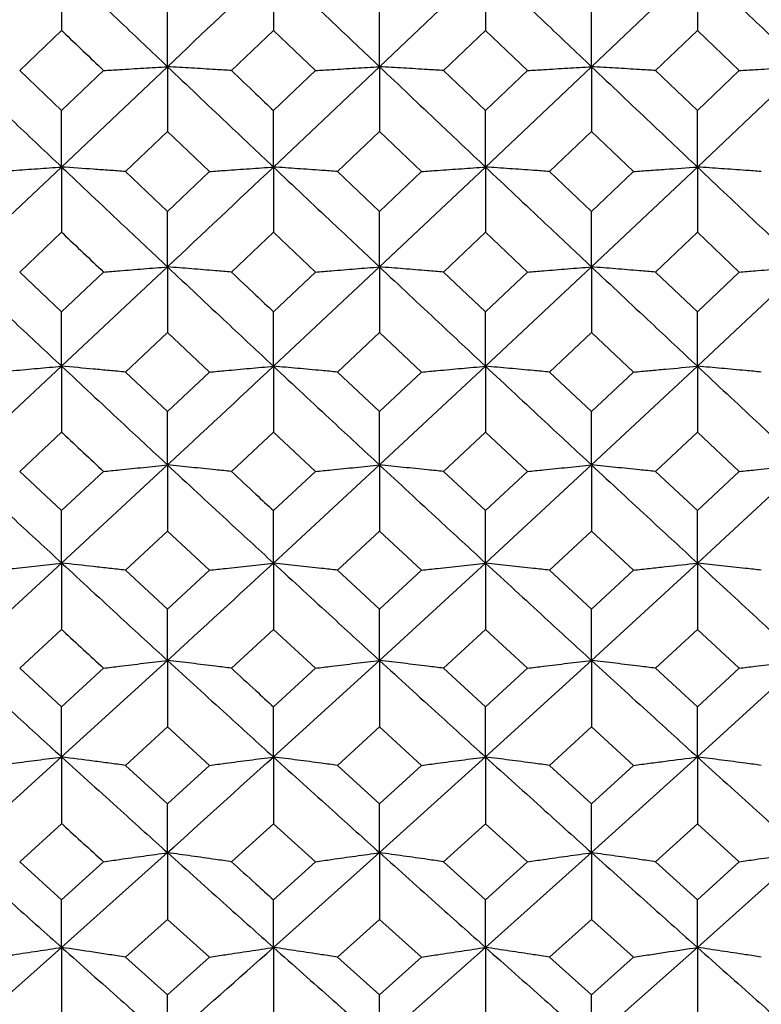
# Model space of a CAD drawing. Header units: inches. Extents: x 0.9 to 16, y 4.3 to 9.2.
# Tile 20 of 55: x 7.837 to 8.121, y 5.428 to 5.806. Entities that reach past the tile are written whole.
import ezdxf

# ---------------------------------------------------------------- set-up
doc = ezdxf.new("R2010")
doc.units = ezdxf.units.IN
doc.header["$MEASUREMENT"] = 0

msp = doc.modelspace()

# ---------------------------------------------------------------- linework, layer by layer
at = {"color": 7, "linetype": 'Continuous', "lineweight": 25}
for p, q in [((7.85279, 5.82613), (7.85279, 5.80141)), ((7.93412, 5.82613), (7.93412, 5.80141)), ((7.97483, 5.78747), (8.01554, 5.82613)), ((8.01554, 5.82613), (8.01554, 5.80141)), ((8.05623, 5.78747), (8.09688, 5.82613)), ((8.09688, 5.82613), (8.09688, 5.80141)), ((7.89343, 5.78747), (7.89343, 5.80949)), ((7.97483, 5.78747), (7.97483, 5.80949)), ((8.05623, 5.78747), (8.05623, 5.80949)), ((7.83668, 5.78601), (7.85279, 5.80141)), ((7.91799, 5.78601), (7.93412, 5.80141)), ((7.93412, 5.80141), (7.95024, 5.78601)), ((7.99941, 5.78601), (8.01554, 5.80141)), ((8.01554, 5.80141), (8.03167, 5.78601)), ((8.08078, 5.78601), (8.09688, 5.80141)), ((8.09688, 5.80141), (8.11299, 5.78601)), ((7.85279, 5.74895), (7.89343, 5.78747)), ((7.89343, 5.78747), (7.89343, 5.76258)), ((7.93412, 5.74895), (7.97483, 5.78747)), ((7.97483, 5.78747), (7.97483, 5.76258)), ((8.01554, 5.74895), (8.05623, 5.78747)), ((8.05623, 5.78747), (8.05623, 5.76258)), ((8.09688, 5.74895), (8.13755, 5.78747)), ((7.83668, 5.78601), (7.85279, 5.77062)), ((7.85279, 5.77062), (7.86889, 5.78601)), ((7.93412, 5.77062), (7.95024, 5.78601)), ((7.99941, 5.78601), (8.01554, 5.77062)), ((8.01554, 5.77062), (8.03167, 5.78601)), ((8.08078, 5.78601), (8.09688, 5.77062)), ((8.09688, 5.77062), (8.11299, 5.78601)), ((7.85279, 5.74895), (7.85279, 5.77062)), ((7.93412, 5.74895), (7.93412, 5.77062)), ((8.01554, 5.74895), (8.01554, 5.77062)), ((8.09688, 5.74895), (8.09688, 5.77062)), ((7.87733, 5.74724), (7.89343, 5.76258)), ((7.89343, 5.76258), (7.90955, 5.74724)), ((7.9587, 5.74724), (7.97483, 5.76258)), ((7.97483, 5.76258), (7.99096, 5.74724)), ((8.04012, 5.74724), (8.05623, 5.76258)), ((8.05623, 5.76258), (8.07234, 5.74724)), ((7.81211, 5.71062), (7.85279, 5.74895)), ((7.85279, 5.74895), (7.85279, 5.72391)), ((7.87733, 5.74724), (7.89343, 5.73192)), ((7.89343, 5.73192), (7.90955, 5.74724)), ((7.93412, 5.74895), (7.93412, 5.72391)), ((7.9587, 5.74724), (7.97483, 5.73192)), ((7.97483, 5.71062), (8.01554, 5.74895)), ((7.97483, 5.73192), (7.99096, 5.74724)), ((8.01554, 5.74895), (8.01554, 5.72391)), ((8.04012, 5.74724), (8.05623, 5.73192)), ((8.05623, 5.71062), (8.09688, 5.74895)), ((8.05623, 5.73192), (8.07234, 5.74724)), ((8.09688, 5.74895), (8.09688, 5.72391)), ((7.89343, 5.71062), (7.89343, 5.73192)), ((7.97483, 5.71062), (7.97483, 5.73192)), ((8.05623, 5.71062), (8.05623, 5.73192)), ((7.83668, 5.70864), (7.85279, 5.72391)), ((7.91799, 5.70864), (7.93412, 5.72391)), ((7.93412, 5.72391), (7.95024, 5.70864)), ((7.99941, 5.70864), (8.01554, 5.72391)), ((8.01554, 5.72391), (8.03167, 5.70864)), ((8.08078, 5.70864), (8.09688, 5.72391)), ((8.09688, 5.72391), (8.11299, 5.70864)), ((7.83668, 5.70864), (7.85279, 5.69341)), ((7.85279, 5.67248), (7.89343, 5.71062)), ((7.85279, 5.69341), (7.86889, 5.70864)), ((7.89343, 5.71062), (7.89343, 5.68544)), ((7.93412, 5.67248), (7.97483, 5.71062)), ((7.93412, 5.69341), (7.95024, 5.70864)), ((7.97483, 5.71062), (7.97483, 5.68544)), ((7.99941, 5.70864), (8.01554, 5.69341)), ((8.01554, 5.67248), (8.05623, 5.71062)), ((8.01554, 5.69341), (8.03167, 5.70864)), ((8.05623, 5.71062), (8.05623, 5.68544)), ((8.08078, 5.70864), (8.09688, 5.69341)), ((8.09688, 5.67248), (8.13755, 5.71062)), ((8.09688, 5.69341), (8.11299, 5.70864)), ((7.85279, 5.67248), (7.85279, 5.69341)), ((7.93412, 5.67248), (7.93412, 5.69341)), ((8.01554, 5.67248), (8.01554, 5.69341)), ((8.09688, 5.67248), (8.09688, 5.69341)), ((7.87733, 5.67025), (7.89343, 5.68544)), ((7.89343, 5.68544), (7.90955, 5.67025)), ((7.9587, 5.67025), (7.97483, 5.68544)), ((7.97483, 5.68544), (7.99096, 5.67025)), ((8.04012, 5.67025), (8.05623, 5.68544)), ((8.05623, 5.68544), (8.07234, 5.67025)), ((7.81211, 5.63458), (7.85279, 5.67248)), ((7.85279, 5.67248), (7.85279, 5.64718)), ((7.87733, 5.67025), (7.89343, 5.6551)), ((7.89343, 5.6551), (7.90955, 5.67025)), ((7.93412, 5.67248), (7.93412, 5.64718)), ((7.9587, 5.67025), (7.97483, 5.6551)), ((7.97483, 5.63458), (8.01554, 5.67248)), ((7.97483, 5.6551), (7.99096, 5.67025)), ((8.01554, 5.67248), (8.01554, 5.64718)), ((8.04012, 5.67025), (8.05623, 5.6551)), ((8.05623, 5.63458), (8.09688, 5.67248)), ((8.05623, 5.6551), (8.07234, 5.67025)), ((8.09688, 5.67248), (8.09688, 5.64718)), ((7.89343, 5.63458), (7.89343, 5.6551)), ((7.97483, 5.63458), (7.97483, 5.6551)), ((8.05623, 5.63458), (8.05623, 5.6551)), ((7.83668, 5.63209), (7.85279, 5.64718)), ((7.91799, 5.63209), (7.93412, 5.64718)), ((7.93412, 5.64718), (7.95024, 5.63209)), ((7.99941, 5.63209), (8.01554, 5.64718)), ((8.01554, 5.64718), (8.03167, 5.63209)), ((8.08078, 5.63209), (8.09688, 5.64718)), ((8.09688, 5.64718), (8.11299, 5.63209)), ((7.83668, 5.63209), (7.85279, 5.61704)), ((7.85279, 5.59692), (7.89343, 5.63458)), ((7.85279, 5.61704), (7.86889, 5.63209)), ((7.89343, 5.63458), (7.89343, 5.60917)), ((7.93412, 5.59692), (7.97483, 5.63458)), ((7.93412, 5.61704), (7.95024, 5.63209)), ((7.97483, 5.63458), (7.97483, 5.60917)), ((7.99941, 5.63209), (8.01554, 5.61704)), ((8.01554, 5.59692), (8.05623, 5.63458)), ((8.01554, 5.61704), (8.03167, 5.63209)), ((8.05623, 5.63458), (8.05623, 5.60917)), ((8.08078, 5.63209), (8.09688, 5.61704)), ((8.09688, 5.59692), (8.13755, 5.63458)), ((8.09688, 5.61704), (8.11299, 5.63209)), ((7.85279, 5.59692), (7.85279, 5.61704)), ((7.93412, 5.59692), (7.93412, 5.61704)), ((8.01554, 5.59692), (8.01554, 5.61704)), ((8.09688, 5.59692), (8.09688, 5.61704)), ((7.87733, 5.59418), (7.89343, 5.60917)), ((7.89343, 5.60917), (7.90955, 5.59418)), ((7.9587, 5.59418), (7.97483, 5.60917)), ((7.97483, 5.60917), (7.99096, 5.59418)), ((8.04012, 5.59418), (8.05623, 5.60917)), ((8.05623, 5.60917), (8.07234, 5.59418)), ((7.81211, 5.55955), (7.85279, 5.59692)), ((7.85279, 5.59692), (7.85279, 5.57143)), ((7.93412, 5.59692), (7.93412, 5.57143)), ((7.97483, 5.55955), (8.01554, 5.59692)), ((8.01554, 5.59692), (8.01554, 5.57143)), ((8.05623, 5.55955), (8.09688, 5.59692)), ((8.09688, 5.59692), (8.09688, 5.57143)), ((7.87733, 5.59418), (7.89343, 5.57924)), ((7.89343, 5.57924), (7.90955, 5.59418)), ((7.9587, 5.59418), (7.97483, 5.57924)), ((7.97483, 5.57924), (7.99096, 5.59418)), ((8.04012, 5.59418), (8.05623, 5.57924)), ((8.05623, 5.57924), (8.07234, 5.59418)), ((7.89343, 5.55955), (7.89343, 5.57924)), ((7.97483, 5.55955), (7.97483, 5.57924)), ((8.05623, 5.55955), (8.05623, 5.57924)), ((7.83668, 5.55656), (7.85279, 5.57143)), ((7.91799, 5.55656), (7.93412, 5.57143)), ((7.93412, 5.57143), (7.95024, 5.55656)), ((7.99941, 5.55656), (8.01554, 5.57143)), ((8.01554, 5.57143), (8.03167, 5.55656)), ((8.08078, 5.55656), (8.09688, 5.57143)), ((8.09688, 5.57143), (8.11299, 5.55656)), ((7.83668, 5.55656), (7.85279, 5.54174)), ((7.85279, 5.52248), (7.89343, 5.55955)), ((7.85279, 5.54174), (7.86889, 5.55656)), ((7.89343, 5.55955), (7.89343, 5.53399)), ((7.93412, 5.52248), (7.97483, 5.55955)), ((7.93412, 5.54174), (7.95024, 5.55656)), ((7.97483, 5.55955), (7.97483, 5.53399)), ((7.99941, 5.55656), (8.01554, 5.54174)), ((8.01554, 5.52248), (8.05623, 5.55955)), ((8.01554, 5.54174), (8.03167, 5.55656)), ((8.05623, 5.55955), (8.05623, 5.53399)), ((8.08078, 5.55656), (8.09688, 5.54174)), ((8.09688, 5.52248), (8.13755, 5.55955)), ((8.09688, 5.54174), (8.11299, 5.55656)), ((7.85279, 5.52248), (7.85279, 5.54174)), ((7.93412, 5.52248), (7.93412, 5.54174)), ((8.01554, 5.52248), (8.01554, 5.54174)), ((8.09688, 5.52248), (8.09688, 5.54174)), ((7.87733, 5.51924), (7.89343, 5.53399)), ((7.89343, 5.53399), (7.90955, 5.51924)), ((7.9587, 5.51924), (7.97483, 5.53399)), ((7.97483, 5.53399), (7.99096, 5.51924)), ((8.04012, 5.51924), (8.05623, 5.53399)), ((8.05623, 5.53399), (8.07234, 5.51924)), ((7.81211, 5.48575), (7.85279, 5.52248)), ((7.85279, 5.52248), (7.85279, 5.49687)), ((7.93412, 5.52248), (7.93412, 5.49687)), ((7.97483, 5.48575), (8.01554, 5.52248)), ((8.01554, 5.52248), (8.01554, 5.49687)), ((8.05623, 5.48575), (8.09688, 5.52248)), ((8.09688, 5.52248), (8.09688, 5.49687)), ((7.87733, 5.51924), (7.89343, 5.50455)), ((7.89343, 5.50455), (7.90955, 5.51924)), ((7.9587, 5.51924), (7.97483, 5.50455)), ((7.97483, 5.50455), (7.99096, 5.51924)), ((8.04012, 5.51924), (8.05623, 5.50455)), ((8.05623, 5.50455), (8.07234, 5.51924)), ((7.89343, 5.48575), (7.89343, 5.50455)), ((7.97483, 5.48575), (7.97483, 5.50455)), ((8.05623, 5.48575), (8.05623, 5.50455)), ((7.83668, 5.48226), (7.85279, 5.49687)), ((7.91799, 5.48226), (7.93412, 5.49687)), ((7.93412, 5.49687), (7.95024, 5.48226)), ((7.99941, 5.48226), (8.01554, 5.49687)), ((8.01554, 5.49687), (8.03167, 5.48226)), ((8.08078, 5.48226), (8.09688, 5.49687)), ((8.09688, 5.49687), (8.11299, 5.48226)), ((7.85279, 5.44937), (7.89343, 5.48575)), ((7.89343, 5.48575), (7.89343, 5.4601)), ((7.93412, 5.44937), (7.97483, 5.48575)), ((7.97483, 5.48575), (7.97483, 5.4601)), ((8.01554, 5.44937), (8.05623, 5.48575)), ((8.05623, 5.48575), (8.05623, 5.4601)), ((8.09688, 5.44937), (8.13755, 5.48575)), ((7.83668, 5.48226), (7.85279, 5.4677)), ((7.85279, 5.4677), (7.86889, 5.48226)), ((7.93412, 5.4677), (7.95024, 5.48226)), ((7.99941, 5.48226), (8.01554, 5.4677)), ((8.01554, 5.4677), (8.03167, 5.48226)), ((8.08078, 5.48226), (8.09688, 5.4677)), ((8.09688, 5.4677), (8.11299, 5.48226)), ((7.85279, 5.44937), (7.85279, 5.4677)), ((7.93412, 5.44937), (7.93412, 5.4677)), ((8.01554, 5.44937), (8.01554, 5.4677)), ((8.09688, 5.44937), (8.09688, 5.4677)), ((7.87733, 5.44563), (7.89343, 5.4601)), ((7.89343, 5.4601), (7.90955, 5.44563)), ((7.9587, 5.44563), (7.97483, 5.4601)), ((7.97483, 5.4601), (7.99096, 5.44563)), ((8.04012, 5.44563), (8.05623, 5.4601)), ((8.05623, 5.4601), (8.07234, 5.44563)), ((7.81211, 5.41336), (7.85279, 5.44937)), ((7.85279, 5.44937), (7.85279, 5.4237)), ((7.93412, 5.44937), (7.93412, 5.4237)), ((7.97483, 5.41336), (8.01554, 5.44937)), ((8.01554, 5.44937), (8.01554, 5.4237)), ((8.05623, 5.41336), (8.09688, 5.44937)), ((8.09688, 5.44937), (8.09688, 5.4237)), ((7.87733, 5.44563), (7.89343, 5.43123)), ((7.89343, 5.43123), (7.90955, 5.44563)), ((7.9587, 5.44563), (7.97483, 5.43123)), ((7.97483, 5.43123), (7.99096, 5.44563)), ((8.04012, 5.44563), (8.05623, 5.43123)), ((8.05623, 5.43123), (8.07234, 5.44563)), ((7.89343, 5.41336), (7.89343, 5.43123)), ((7.97483, 5.41336), (7.97483, 5.43123)), ((8.05623, 5.41336), (8.05623, 5.43123))]:
    msp.add_line(p, q, dxfattribs=at)
for points, knots in [([(7.85279, 5.82613), (7.86037, 5.8189), (7.87392, 5.806), (7.88747, 5.79313), (7.89343, 5.78747)], [0, 0, 0, 0, 0.559934, 1, 1, 1, 1]), ([(7.89343, 5.78747), (7.90698, 5.80034), (7.92053, 5.81322), (7.93411, 5.82612), (7.93412, 5.82613)], [0, 0, 0, 0, 0.999462, 1, 1, 1, 1]), ([(7.93412, 5.82613), (7.94171, 5.8189), (7.95528, 5.806), (7.96886, 5.79313), (7.97483, 5.78747)], [0, 0, 0, 0, 0.559956, 1, 1, 1, 1]), ([(8.01554, 5.82613), (8.02314, 5.8189), (8.03671, 5.806), (8.05027, 5.79313), (8.05623, 5.78747)], [0, 0, 0, 0, 0.560127, 1, 1, 1, 1]), ([(8.09688, 5.82613), (8.10446, 5.8189), (8.11802, 5.80599), (8.13158, 5.79313), (8.13755, 5.78747)], [0, 0, 0, 0, 0.55985, 1, 1, 1, 1]), ([(7.85279, 5.80141), (7.85297, 5.80124), (7.85834, 5.7961), (7.8637, 5.79097), (7.86889, 5.78601)], [0, 0, 0, 0, 0.033265, 1, 1, 1, 1]), ([(7.81211, 5.78747), (7.81971, 5.78027), (7.83327, 5.76741), (7.84683, 5.75459), (7.85279, 5.74895)], [0, 0, 0, 0, 0.560146, 1, 1, 1, 1]), ([(7.86889, 5.78601), (7.87093, 5.78613), (7.87603, 5.78644), (7.8842, 5.78693), (7.89035, 5.78729), (7.89343, 5.78747)], [0, 0, 0, 0, 0.2499878, 0.6249855, 1, 1, 1, 1]), ([(7.91799, 5.78601), (7.91595, 5.78613), (7.91085, 5.78644), (7.90267, 5.78693), (7.89651, 5.78729), (7.89343, 5.78747)], [0, 0, 0, 0, 0.249987, 0.624985, 1, 1, 1, 1]), ([(7.89343, 5.78747), (7.90102, 5.78027), (7.91458, 5.76741), (7.92815, 5.75459), (7.93412, 5.74895)], [0, 0, 0, 0, 0.559867, 1, 1, 1, 1]), ([(7.95024, 5.78601), (7.95229, 5.78613), (7.95739, 5.78644), (7.96558, 5.78693), (7.97175, 5.78729), (7.97483, 5.78747)], [0, 0, 0, 0, 0.249988, 0.624985, 1, 1, 1, 1]), ([(7.99941, 5.78601), (7.99737, 5.78613), (7.99227, 5.78644), (7.98407, 5.78693), (7.97791, 5.78729), (7.97483, 5.78747)], [0, 0, 0, 0, 0.249987, 0.624986, 1, 1, 1, 1]), ([(7.97483, 5.78747), (7.98243, 5.78027), (7.996, 5.76741), (8.00957, 5.75459), (8.01554, 5.74895)], [0, 0, 0, 0, 0.560042, 1, 1, 1, 1]), ([(8.03167, 5.78601), (8.03371, 5.78613), (8.03881, 5.78644), (8.047, 5.78693), (8.05315, 5.78729), (8.05623, 5.78747)], [0, 0, 0, 0, 0.249988, 0.624984, 1, 1, 1, 1]), ([(8.08078, 5.78601), (8.07874, 5.78613), (8.07364, 5.78644), (8.06546, 5.78693), (8.05931, 5.78729), (8.05623, 5.78747)], [0, 0, 0, 0, 0.249988, 0.624984, 1, 1, 1, 1]), ([(8.05623, 5.78747), (8.06382, 5.78027), (8.07737, 5.76741), (8.09092, 5.75459), (8.09688, 5.74895)], [0, 0, 0, 0, 0.5600902, 1, 1, 1, 1]), ([(8.11299, 5.78601), (8.11503, 5.78613), (8.12013, 5.78644), (8.12831, 5.78693), (8.13447, 5.78729), (8.13755, 5.78747)], [0, 0, 0, 0, 0.2499865, 0.6249843, 1, 1, 1, 1]), ([(7.91799, 5.78601), (7.92111, 5.78303), (7.92648, 5.7779), (7.93186, 5.77277), (7.93412, 5.77062)], [0, 0, 0, 0, 0.580364, 1, 1, 1, 1]), ([(7.82823, 5.74724), (7.83027, 5.74738), (7.83537, 5.74775), (7.84356, 5.74832), (7.84971, 5.74874), (7.85279, 5.74895)], [0, 0, 0, 0, 0.249989, 0.624987, 1, 1, 1, 1]), ([(7.87733, 5.74724), (7.87529, 5.74738), (7.87121, 5.74767), (7.86304, 5.74825), (7.85689, 5.74867), (7.85279, 5.74895)], [0, 0, 0, 0, 0.249985, 0.499974, 1, 1, 1, 1]), ([(7.85279, 5.74895), (7.86037, 5.74179), (7.87392, 5.72898), (7.88747, 5.71623), (7.89343, 5.71062)], [0, 0, 0, 0, 0.559934, 1, 1, 1, 1]), ([(7.89343, 5.71062), (7.90698, 5.72338), (7.92053, 5.73614), (7.93411, 5.74895), (7.93412, 5.74895)], [0, 0, 0, 0, 0.999462, 1, 1, 1, 1]), ([(7.90955, 5.74724), (7.91159, 5.74738), (7.91669, 5.74775), (7.92488, 5.74832), (7.93104, 5.74874), (7.93412, 5.74895)], [0, 0, 0, 0, 0.249986, 0.624984, 1, 1, 1, 1]), ([(7.9587, 5.74724), (7.95665, 5.74738), (7.95155, 5.74775), (7.94336, 5.74832), (7.9372, 5.74874), (7.93412, 5.74895)], [0, 0, 0, 0, 0.249988, 0.624985, 1, 1, 1, 1]), ([(7.93412, 5.74895), (7.94171, 5.74179), (7.95528, 5.72898), (7.96886, 5.71623), (7.97483, 5.71062)], [0, 0, 0, 0, 0.559956, 1, 1, 1, 1]), ([(7.99096, 5.74724), (7.993, 5.74738), (7.99811, 5.74775), (8.0063, 5.74832), (8.01246, 5.74874), (8.01554, 5.74895)], [0, 0, 0, 0, 0.249988, 0.624984, 1, 1, 1, 1]), ([(8.04012, 5.74724), (8.03808, 5.74738), (8.03297, 5.74775), (8.02479, 5.74832), (8.01862, 5.74874), (8.01554, 5.74895)], [0, 0, 0, 0, 0.249987, 0.624986, 1, 1, 1, 1]), ([(8.01554, 5.74895), (8.02314, 5.74179), (8.03671, 5.72899), (8.05027, 5.71623), (8.05623, 5.71062)], [0, 0, 0, 0, 0.5601271, 1, 1, 1, 1]), ([(8.07234, 5.74724), (8.07438, 5.74738), (8.07846, 5.74767), (8.08663, 5.74825), (8.09278, 5.74867), (8.09688, 5.74895)], [0, 0, 0, 0, 0.2499896, 0.4999768, 1, 1, 1, 1]), ([(8.12143, 5.74724), (8.11939, 5.74738), (8.11429, 5.74775), (8.10611, 5.74832), (8.09995, 5.74874), (8.09688, 5.74895)], [0, 0, 0, 0, 0.249988, 0.624986, 1, 1, 1, 1]), ([(8.09688, 5.74895), (8.10446, 5.74179), (8.11802, 5.72898), (8.13158, 5.71623), (8.13755, 5.71062)], [0, 0, 0, 0, 0.559849, 1, 1, 1, 1]), ([(7.85279, 5.72391), (7.85297, 5.72374), (7.85834, 5.71865), (7.8637, 5.71356), (7.86889, 5.70864)], [0, 0, 0, 0, 0.033265, 1, 1, 1, 1]), ([(7.81211, 5.71062), (7.81971, 5.70349), (7.83327, 5.69075), (7.84683, 5.67806), (7.85279, 5.67248)], [0, 0, 0, 0, 0.560147, 1, 1, 1, 1]), ([(7.86889, 5.70864), (7.87093, 5.70881), (7.87603, 5.70923), (7.8842, 5.70989), (7.89035, 5.71038), (7.89343, 5.71062)], [0, 0, 0, 0, 0.249988, 0.624985, 1, 1, 1, 1]), ([(7.91799, 5.70864), (7.91595, 5.70881), (7.91085, 5.70923), (7.90267, 5.70989), (7.89651, 5.71038), (7.89343, 5.71062)], [0, 0, 0, 0, 0.249987, 0.624985, 1, 1, 1, 1]), ([(7.89343, 5.71062), (7.90102, 5.70349), (7.91458, 5.69075), (7.92815, 5.67807), (7.93412, 5.67248)], [0, 0, 0, 0, 0.559868, 1, 1, 1, 1]), ([(7.91799, 5.70864), (7.92111, 5.70569), (7.92648, 5.70061), (7.93186, 5.69553), (7.93412, 5.69341)], [0, 0, 0, 0, 0.580367, 1, 1, 1, 1]), ([(7.95024, 5.70864), (7.95229, 5.70881), (7.95739, 5.70923), (7.96558, 5.70989), (7.97175, 5.71038), (7.97483, 5.71062)], [0, 0, 0, 0, 0.249986, 0.624985, 1, 1, 1, 1]), ([(7.99941, 5.70864), (7.99737, 5.70881), (7.99227, 5.70923), (7.98407, 5.70989), (7.97791, 5.71038), (7.97483, 5.71062)], [0, 0, 0, 0, 0.249986, 0.624986, 1, 1, 1, 1]), ([(7.97483, 5.71062), (7.98243, 5.70349), (7.996, 5.69075), (8.00957, 5.67806), (8.01554, 5.67248)], [0, 0, 0, 0, 0.560041, 1, 1, 1, 1]), ([(8.03167, 5.70864), (8.03371, 5.70881), (8.03881, 5.70923), (8.047, 5.70989), (8.05315, 5.71038), (8.05623, 5.71062)], [0, 0, 0, 0, 0.249988, 0.624986, 1, 1, 1, 1]), ([(8.08078, 5.70864), (8.07874, 5.70881), (8.07364, 5.70923), (8.06546, 5.70989), (8.05931, 5.71038), (8.05623, 5.71062)], [0, 0, 0, 0, 0.249988, 0.624984, 1, 1, 1, 1]), ([(8.05623, 5.71062), (8.06382, 5.70349), (8.07737, 5.69075), (8.09092, 5.67806), (8.09688, 5.67248)], [0, 0, 0, 0, 0.5600889, 1, 1, 1, 1]), ([(8.11299, 5.70864), (8.11503, 5.70881), (8.12013, 5.70923), (8.12831, 5.70989), (8.13447, 5.71038), (8.13755, 5.71062)], [0, 0, 0, 0, 0.2499862, 0.6249838, 1, 1, 1, 1]), ([(7.82823, 5.67025), (7.83027, 5.67044), (7.83537, 5.67091), (7.84356, 5.67166), (7.84971, 5.67221), (7.85279, 5.67248)], [0, 0, 0, 0, 0.249989, 0.624986, 1, 1, 1, 1]), ([(7.87733, 5.67025), (7.87529, 5.67044), (7.87121, 5.67082), (7.86304, 5.67157), (7.85689, 5.67212), (7.85279, 5.67248)], [0, 0, 0, 0, 0.249986, 0.499974, 1, 1, 1, 1]), ([(7.85279, 5.67248), (7.86037, 5.66539), (7.87392, 5.65273), (7.88747, 5.64012), (7.89343, 5.63458)], [0, 0, 0, 0, 0.559933, 1, 1, 1, 1]), ([(7.89343, 5.63458), (7.90699, 5.64718), (7.92056, 5.65979), (7.93411, 5.67248), (7.93412, 5.67248)], [0, 0, 0, 0, 0.999461, 1, 1, 1, 1]), ([(7.90955, 5.67025), (7.91159, 5.67044), (7.91669, 5.67091), (7.92488, 5.67166), (7.93104, 5.67221), (7.93412, 5.67248)], [0, 0, 0, 0, 0.249985, 0.624984, 1, 1, 1, 1]), ([(7.9587, 5.67025), (7.95665, 5.67044), (7.95155, 5.67091), (7.94336, 5.67166), (7.9372, 5.67221), (7.93412, 5.67248)], [0, 0, 0, 0, 0.249988, 0.624986, 1, 1, 1, 1]), ([(7.93412, 5.67248), (7.94171, 5.66539), (7.95528, 5.65273), (7.96886, 5.64012), (7.97483, 5.63458)], [0, 0, 0, 0, 0.559955, 1, 1, 1, 1]), ([(7.99096, 5.67025), (7.993, 5.67044), (7.99811, 5.67091), (8.0063, 5.67166), (8.01246, 5.67221), (8.01554, 5.67248)], [0, 0, 0, 0, 0.249988, 0.624986, 1, 1, 1, 1]), ([(8.04012, 5.67025), (8.03808, 5.67044), (8.03297, 5.67091), (8.02479, 5.67166), (8.01862, 5.67221), (8.01554, 5.67248)], [0, 0, 0, 0, 0.249987, 0.624986, 1, 1, 1, 1]), ([(8.01554, 5.67248), (8.02314, 5.66539), (8.03671, 5.65273), (8.05027, 5.64012), (8.05623, 5.63458)], [0, 0, 0, 0, 0.560127, 1, 1, 1, 1]), ([(8.07234, 5.67025), (8.07438, 5.67044), (8.07846, 5.67082), (8.08663, 5.67157), (8.09278, 5.67212), (8.09688, 5.67248)], [0, 0, 0, 0, 0.24999, 0.4999781, 1, 1, 1, 1]), ([(8.12143, 5.67025), (8.11939, 5.67044), (8.11429, 5.67091), (8.10611, 5.67166), (8.09995, 5.67221), (8.09688, 5.67248)], [0, 0, 0, 0, 0.249988, 0.624985, 1, 1, 1, 1]), ([(8.09688, 5.67248), (8.10446, 5.66539), (8.11802, 5.65272), (8.13158, 5.64012), (8.13755, 5.63458)], [0, 0, 0, 0, 0.55985, 1, 1, 1, 1]), ([(7.85279, 5.64718), (7.85297, 5.64701), (7.85834, 5.64198), (7.8637, 5.63695), (7.86889, 5.63209)], [0, 0, 0, 0, 0.033267, 1, 1, 1, 1]), ([(7.81211, 5.63458), (7.81971, 5.62753), (7.83327, 5.61495), (7.84683, 5.60243), (7.85279, 5.59692)], [0, 0, 0, 0, 0.560146, 1, 1, 1, 1]), ([(7.86889, 5.63209), (7.87093, 5.6323), (7.87603, 5.63283), (7.8842, 5.63366), (7.89035, 5.63427), (7.89343, 5.63458)], [0, 0, 0, 0, 0.249987, 0.624986, 1, 1, 1, 1]), ([(7.91799, 5.63209), (7.91595, 5.6323), (7.91085, 5.63283), (7.90267, 5.63366), (7.89651, 5.63427), (7.89343, 5.63458)], [0, 0, 0, 0, 0.2499855, 0.624985, 1, 1, 1, 1]), ([(7.89343, 5.63458), (7.90102, 5.62753), (7.91458, 5.61495), (7.92815, 5.60243), (7.93412, 5.59692)], [0, 0, 0, 0, 0.559868, 1, 1, 1, 1]), ([(7.91799, 5.63209), (7.92111, 5.62918), (7.92648, 5.62415), (7.93186, 5.61914), (7.93412, 5.61704)], [0, 0, 0, 0, 0.580362, 1, 1, 1, 1]), ([(7.95024, 5.63209), (7.95229, 5.6323), (7.95739, 5.63283), (7.96558, 5.63366), (7.97175, 5.63427), (7.97483, 5.63458)], [0, 0, 0, 0, 0.249987, 0.624985, 1, 1, 1, 1]), ([(7.99941, 5.63209), (7.99737, 5.6323), (7.99227, 5.63283), (7.98407, 5.63366), (7.97791, 5.63427), (7.97483, 5.63458)], [0, 0, 0, 0, 0.249987, 0.624987, 1, 1, 1, 1]), ([(7.97483, 5.63458), (7.98243, 5.62753), (7.996, 5.61495), (8.00957, 5.60243), (8.01554, 5.59692)], [0, 0, 0, 0, 0.560041, 1, 1, 1, 1]), ([(8.03167, 5.63209), (8.03371, 5.6323), (8.03881, 5.63283), (8.047, 5.63366), (8.05315, 5.63427), (8.05623, 5.63458)], [0, 0, 0, 0, 0.249989, 0.624986, 1, 1, 1, 1]), ([(8.08078, 5.63209), (8.07874, 5.6323), (8.07364, 5.63283), (8.06546, 5.63366), (8.05931, 5.63427), (8.05623, 5.63458)], [0, 0, 0, 0, 0.249988, 0.624985, 1, 1, 1, 1]), ([(8.05623, 5.63458), (8.06382, 5.62753), (8.07737, 5.61495), (8.09092, 5.60243), (8.09688, 5.59692)], [0, 0, 0, 0, 0.56009, 1, 1, 1, 1]), ([(8.11299, 5.63209), (8.11503, 5.6323), (8.12013, 5.63283), (8.12831, 5.63366), (8.13447, 5.63427), (8.13755, 5.63458)], [0, 0, 0, 0, 0.249988, 0.624985, 1, 1, 1, 1]), ([(7.82823, 5.59418), (7.83027, 5.59442), (7.83537, 5.595), (7.84356, 5.59591), (7.84971, 5.59659), (7.85279, 5.59692)], [0, 0, 0, 0, 0.24999, 0.624986, 1, 1, 1, 1]), ([(7.87733, 5.59418), (7.87529, 5.59442), (7.87121, 5.59488), (7.86304, 5.5958), (7.85689, 5.59648), (7.85279, 5.59692)], [0, 0, 0, 0, 0.249987, 0.499975, 1, 1, 1, 1]), ([(7.85279, 5.59692), (7.86037, 5.58993), (7.87392, 5.57743), (7.88747, 5.56502), (7.89343, 5.55955)], [0, 0, 0, 0, 0.559933, 1, 1, 1, 1]), ([(7.89343, 5.55955), (7.90699, 5.57197), (7.92055, 5.5844), (7.93411, 5.59692), (7.93412, 5.59692)], [0, 0, 0, 0, 0.999461, 1, 1, 1, 1]), ([(7.90955, 5.59418), (7.91159, 5.59442), (7.91669, 5.595), (7.92488, 5.59591), (7.93104, 5.59659), (7.93412, 5.59692)], [0, 0, 0, 0, 0.2499859, 0.624984, 1, 1, 1, 1]), ([(7.9587, 5.59418), (7.95665, 5.59442), (7.95155, 5.595), (7.94336, 5.59591), (7.9372, 5.59659), (7.93412, 5.59692)], [0, 0, 0, 0, 0.249987, 0.624984, 1, 1, 1, 1]), ([(7.93412, 5.59692), (7.94171, 5.58993), (7.95528, 5.57744), (7.96886, 5.56502), (7.97483, 5.55955)], [0, 0, 0, 0, 0.559955, 1, 1, 1, 1]), ([(7.99096, 5.59418), (7.993, 5.59442), (7.99811, 5.595), (8.0063, 5.59591), (8.01246, 5.59659), (8.01554, 5.59692)], [0, 0, 0, 0, 0.249989, 0.624986, 1, 1, 1, 1]), ([(8.04012, 5.59418), (8.03808, 5.59442), (8.03297, 5.595), (8.02479, 5.59591), (8.01862, 5.59659), (8.01554, 5.59692)], [0, 0, 0, 0, 0.249988, 0.624986, 1, 1, 1, 1]), ([(8.01554, 5.59692), (8.02314, 5.58993), (8.03671, 5.57744), (8.05027, 5.56502), (8.05623, 5.55955)], [0, 0, 0, 0, 0.560127, 1, 1, 1, 1]), ([(8.07234, 5.59418), (8.07438, 5.59442), (8.07846, 5.59488), (8.08663, 5.5958), (8.09278, 5.59648), (8.09688, 5.59692)], [0, 0, 0, 0, 0.249989, 0.499977, 1, 1, 1, 1]), ([(8.12143, 5.59418), (8.11939, 5.59442), (8.11429, 5.595), (8.10611, 5.59591), (8.09995, 5.59659), (8.09688, 5.59692)], [0, 0, 0, 0, 0.249989, 0.624985, 1, 1, 1, 1]), ([(8.09688, 5.59692), (8.10446, 5.58993), (8.11802, 5.57743), (8.13158, 5.56502), (8.13755, 5.55955)], [0, 0, 0, 0, 0.559848, 1, 1, 1, 1]), ([(7.85279, 5.57143), (7.85297, 5.57127), (7.85834, 5.5663), (7.8637, 5.56135), (7.86889, 5.55656)], [0, 0, 0, 0, 0.033265, 1, 1, 1, 1]), ([(7.81211, 5.55955), (7.81971, 5.55261), (7.83327, 5.54022), (7.84683, 5.5279), (7.85279, 5.52248)], [0, 0, 0, 0, 0.560146, 1, 1, 1, 1]), ([(7.86889, 5.55656), (7.87093, 5.55681), (7.87603, 5.55745), (7.8842, 5.55845), (7.89035, 5.55918), (7.89343, 5.55955)], [0, 0, 0, 0, 0.249988, 0.624986, 1, 1, 1, 1]), ([(7.91799, 5.55656), (7.91595, 5.55681), (7.91085, 5.55745), (7.90267, 5.55845), (7.89651, 5.55918), (7.89343, 5.55955)], [0, 0, 0, 0, 0.249987, 0.624986, 1, 1, 1, 1]), ([(7.89343, 5.55955), (7.90102, 5.55261), (7.91458, 5.54021), (7.92815, 5.5279), (7.93412, 5.52248)], [0, 0, 0, 0, 0.559867, 1, 1, 1, 1]), ([(7.91799, 5.55656), (7.92111, 5.55369), (7.92648, 5.54874), (7.93186, 5.54381), (7.93412, 5.54174)], [0, 0, 0, 0, 0.580368, 1, 1, 1, 1]), ([(7.95024, 5.55656), (7.95229, 5.55681), (7.95739, 5.55745), (7.96558, 5.55845), (7.97175, 5.55918), (7.97483, 5.55955)], [0, 0, 0, 0, 0.249988, 0.624986, 1, 1, 1, 1]), ([(7.99941, 5.55656), (7.99737, 5.55681), (7.99227, 5.55745), (7.98407, 5.55845), (7.97791, 5.55918), (7.97483, 5.55955)], [0, 0, 0, 0, 0.249986, 0.624987, 1, 1, 1, 1]), ([(7.97483, 5.55955), (7.98243, 5.55261), (7.996, 5.54022), (8.00957, 5.5279), (8.01554, 5.52248)], [0, 0, 0, 0, 0.560041, 1, 1, 1, 1]), ([(8.03167, 5.55656), (8.03371, 5.55681), (8.03881, 5.55745), (8.047, 5.55845), (8.05315, 5.55918), (8.05623, 5.55955)], [0, 0, 0, 0, 0.249988, 0.624985, 1, 1, 1, 1]), ([(8.08078, 5.55656), (8.07874, 5.55681), (8.07364, 5.55745), (8.06546, 5.55845), (8.05931, 5.55918), (8.05623, 5.55955)], [0, 0, 0, 0, 0.249989, 0.624985, 1, 1, 1, 1]), ([(8.05623, 5.55955), (8.06382, 5.55261), (8.07737, 5.54022), (8.09092, 5.5279), (8.09688, 5.52248)], [0, 0, 0, 0, 0.56009, 1, 1, 1, 1]), ([(8.11299, 5.55656), (8.11503, 5.55681), (8.12013, 5.55745), (8.12831, 5.55845), (8.13447, 5.55918), (8.13755, 5.55955)], [0, 0, 0, 0, 0.2499867, 0.6249854, 1, 1, 1, 1]), ([(7.82823, 5.51924), (7.83027, 5.51952), (7.83537, 5.52021), (7.84356, 5.52129), (7.84971, 5.52209), (7.85279, 5.52248)], [0, 0, 0, 0, 0.249989, 0.624988, 1, 1, 1, 1]), ([(7.87733, 5.51924), (7.87529, 5.51952), (7.87121, 5.52007), (7.86304, 5.52116), (7.85689, 5.52195), (7.85279, 5.52248)], [0, 0, 0, 0, 0.2499864, 0.4999752, 1, 1, 1, 1]), ([(7.85279, 5.52248), (7.86037, 5.5156), (7.87392, 5.50332), (7.88747, 5.49112), (7.89343, 5.48575)], [0, 0, 0, 0, 0.559934, 1, 1, 1, 1]), ([(7.89343, 5.48575), (7.90698, 5.49798), (7.92053, 5.51022), (7.93411, 5.52248), (7.93412, 5.52248)], [0, 0, 0, 0, 0.999462, 1, 1, 1, 1]), ([(7.90955, 5.51924), (7.91159, 5.51952), (7.91669, 5.52021), (7.92488, 5.52129), (7.93104, 5.52209), (7.93412, 5.52248)], [0, 0, 0, 0, 0.249986, 0.624985, 1, 1, 1, 1]), ([(7.9587, 5.51924), (7.95665, 5.51952), (7.95155, 5.52021), (7.94336, 5.52129), (7.9372, 5.52209), (7.93412, 5.52248)], [0, 0, 0, 0, 0.249988, 0.624986, 1, 1, 1, 1]), ([(7.93412, 5.52248), (7.94171, 5.5156), (7.95528, 5.50332), (7.96886, 5.49112), (7.97483, 5.48575)], [0, 0, 0, 0, 0.559955, 1, 1, 1, 1]), ([(7.99096, 5.51924), (7.993, 5.51952), (7.99811, 5.52021), (8.0063, 5.52129), (8.01246, 5.52209), (8.01554, 5.52248)], [0, 0, 0, 0, 0.249988, 0.624985, 1, 1, 1, 1]), ([(8.04012, 5.51924), (8.03808, 5.51952), (8.03297, 5.52021), (8.02479, 5.52129), (8.01862, 5.52209), (8.01554, 5.52248)], [0, 0, 0, 0, 0.249988, 0.624985, 1, 1, 1, 1]), ([(8.01554, 5.52248), (8.02314, 5.5156), (8.03671, 5.50332), (8.05027, 5.49111), (8.05623, 5.48575)], [0, 0, 0, 0, 0.560126, 1, 1, 1, 1]), ([(8.07234, 5.51924), (8.07438, 5.51952), (8.07846, 5.52007), (8.08663, 5.52115), (8.09278, 5.52195), (8.09688, 5.52248)], [0, 0, 0, 0, 0.249988, 0.499978, 1, 1, 1, 1]), ([(8.12143, 5.51924), (8.11939, 5.51952), (8.11429, 5.52021), (8.10611, 5.52129), (8.09995, 5.52209), (8.09688, 5.52248)], [0, 0, 0, 0, 0.249988, 0.624986, 1, 1, 1, 1]), ([(8.09688, 5.52248), (8.10446, 5.5156), (8.11802, 5.50331), (8.13158, 5.49112), (8.13755, 5.48575)], [0, 0, 0, 0, 0.559849, 1, 1, 1, 1]), ([(7.85279, 5.49687), (7.85297, 5.49671), (7.85834, 5.49183), (7.8637, 5.48696), (7.86889, 5.48226)], [0, 0, 0, 0, 0.033262, 1, 1, 1, 1]), ([(7.81211, 5.48575), (7.81971, 5.47893), (7.83327, 5.46676), (7.84683, 5.45468), (7.85279, 5.44937)], [0, 0, 0, 0, 0.560146, 1, 1, 1, 1]), ([(7.86889, 5.48226), (7.87093, 5.48256), (7.87603, 5.4833), (7.8842, 5.48446), (7.89035, 5.48532), (7.89343, 5.48575)], [0, 0, 0, 0, 0.249988, 0.624987, 1, 1, 1, 1]), ([(7.91799, 5.48226), (7.91595, 5.48256), (7.91085, 5.48329), (7.90267, 5.48446), (7.89651, 5.48532), (7.89343, 5.48575)], [0, 0, 0, 0, 0.249986, 0.624987, 1, 1, 1, 1]), ([(7.89343, 5.48575), (7.90102, 5.47893), (7.91458, 5.46676), (7.92815, 5.45468), (7.93412, 5.44937)], [0, 0, 0, 0, 0.5598675, 1, 1, 1, 1]), ([(7.95024, 5.48226), (7.95229, 5.48256), (7.95739, 5.4833), (7.96558, 5.48446), (7.97175, 5.48532), (7.97483, 5.48575)], [0, 0, 0, 0, 0.249988, 0.624985, 1, 1, 1, 1]), ([(7.99941, 5.48226), (7.99737, 5.48256), (7.99227, 5.4833), (7.98407, 5.48446), (7.97791, 5.48532), (7.97483, 5.48575)], [0, 0, 0, 0, 0.2499883, 0.624987, 1, 1, 1, 1]), ([(7.97483, 5.48575), (7.98243, 5.47893), (7.996, 5.46676), (8.00957, 5.45468), (8.01554, 5.44937)], [0, 0, 0, 0, 0.56004, 1, 1, 1, 1]), ([(8.03167, 5.48226), (8.03371, 5.48256), (8.03881, 5.48329), (8.047, 5.48446), (8.05315, 5.48532), (8.05623, 5.48575)], [0, 0, 0, 0, 0.249989, 0.624986, 1, 1, 1, 1]), ([(8.08078, 5.48226), (8.07874, 5.48256), (8.07364, 5.4833), (8.06546, 5.48446), (8.05931, 5.48532), (8.05623, 5.48575)], [0, 0, 0, 0, 0.249988, 0.6249855, 1, 1, 1, 1]), ([(8.05623, 5.48575), (8.06382, 5.47893), (8.07737, 5.46676), (8.09092, 5.45468), (8.09688, 5.44937)], [0, 0, 0, 0, 0.560089, 1, 1, 1, 1]), ([(8.11299, 5.48226), (8.11503, 5.48256), (8.12013, 5.4833), (8.12831, 5.48446), (8.13447, 5.48532), (8.13755, 5.48575)], [0, 0, 0, 0, 0.249987, 0.624985, 1, 1, 1, 1]), ([(7.91799, 5.48226), (7.92111, 5.47944), (7.92648, 5.47458), (7.93186, 5.46974), (7.93412, 5.4677)], [0, 0, 0, 0, 0.5803663, 1, 1, 1, 1]), ([(7.82823, 5.44563), (7.83027, 5.44595), (7.83537, 5.44674), (7.84356, 5.44799), (7.84971, 5.44891), (7.85279, 5.44937)], [0, 0, 0, 0, 0.249989, 0.624987, 1, 1, 1, 1]), ([(7.87733, 5.44563), (7.87529, 5.44595), (7.87121, 5.44658), (7.86304, 5.44784), (7.85689, 5.44875), (7.85279, 5.44937)], [0, 0, 0, 0, 0.249986, 0.499973, 1, 1, 1, 1]), ([(7.85279, 5.44937), (7.86037, 5.44262), (7.87392, 5.43057), (7.88747, 5.41862), (7.89343, 5.41336)], [0, 0, 0, 0, 0.559933, 1, 1, 1, 1]), ([(7.89343, 5.41336), (7.90698, 5.42532), (7.92054, 5.43729), (7.93411, 5.44936), (7.93412, 5.44937)], [0, 0, 0, 0, 0.999461, 1, 1, 1, 1]), ([(7.90955, 5.44563), (7.91159, 5.44595), (7.91669, 5.44674), (7.92488, 5.44799), (7.93104, 5.44891), (7.93412, 5.44937)], [0, 0, 0, 0, 0.249985, 0.624983, 1, 1, 1, 1]), ([(7.9587, 5.44563), (7.95665, 5.44595), (7.95155, 5.44674), (7.94336, 5.44799), (7.9372, 5.44891), (7.93412, 5.44937)], [0, 0, 0, 0, 0.249986, 0.624985, 1, 1, 1, 1]), ([(7.93412, 5.44937), (7.94171, 5.44262), (7.95528, 5.43057), (7.96886, 5.41862), (7.97483, 5.41336)], [0, 0, 0, 0, 0.559955, 1, 1, 1, 1]), ([(7.99096, 5.44563), (7.993, 5.44595), (7.99811, 5.44674), (8.0063, 5.44799), (8.01246, 5.44891), (8.01554, 5.44937)], [0, 0, 0, 0, 0.249988, 0.624985, 1, 1, 1, 1]), ([(8.04012, 5.44563), (8.03808, 5.44595), (8.03297, 5.44674), (8.02479, 5.44799), (8.01862, 5.44891), (8.01554, 5.44937)], [0, 0, 0, 0, 0.2499879, 0.624985, 1, 1, 1, 1]), ([(8.01554, 5.44937), (8.02314, 5.44262), (8.03671, 5.43057), (8.05027, 5.41862), (8.05623, 5.41336)], [0, 0, 0, 0, 0.560126, 1, 1, 1, 1]), ([(8.07234, 5.44563), (8.07438, 5.44595), (8.07846, 5.44658), (8.08663, 5.44783), (8.09278, 5.44875), (8.09688, 5.44937)], [0, 0, 0, 0, 0.249988, 0.499977, 1, 1, 1, 1]), ([(8.12143, 5.44563), (8.11939, 5.44595), (8.11429, 5.44674), (8.10611, 5.44799), (8.09995, 5.44891), (8.09688, 5.44937)], [0, 0, 0, 0, 0.249988, 0.624985, 1, 1, 1, 1]), ([(8.09688, 5.44937), (8.10446, 5.44262), (8.11802, 5.43057), (8.13158, 5.41862), (8.13755, 5.41336)], [0, 0, 0, 0, 0.559849, 1, 1, 1, 1])]:
    msp.add_open_spline(points, degree=3, knots=knots, dxfattribs=at)

doc.saveas('drawing.dxf')
